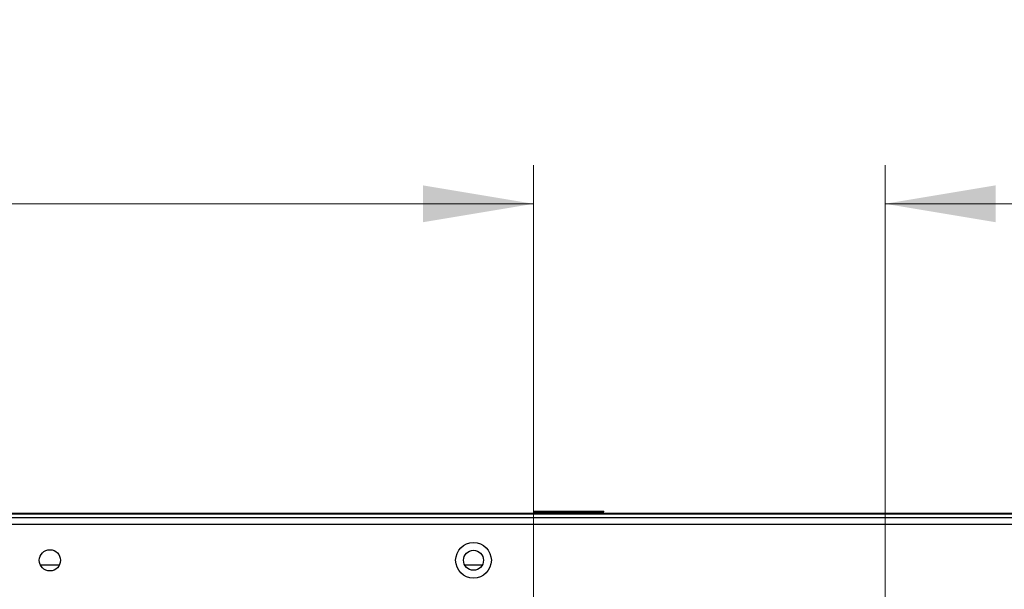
# Model space of a CAD drawing. Header units: millimetres. Extents: x 0 to 1118, y 0 to 864.
# Tile 53 of 65: x 779 to 820, y 507 to 530. Entities that reach past the tile are written whole.
import ezdxf

# ---------------------------------------------------------------- set-up
doc = ezdxf.new("R2010")
doc.units = ezdxf.units.MM
doc.styles.add('SLDTEXTSTYLE0', font='ARIAL.TTF', dxfattribs={"width": 0.948})
doc.dimstyles.new('SLDDIMSTYLE1', dxfattribs={"dimtxt": 5.650301, "dimasz": 4.572, "dimexe": 0, "dimexo": 0.0625, "dimgap": 1.412575, "dimtad": 0, "dimtih": 1, "dimtoh": 1, "dimdec": 1, "dimlfac": 4, "dimrnd": 1e-09, "dimzin": 12, "dimdsep": 46, "dimtxsty": 'SLDTEXTSTYLE0', "dimsah": 1, "dimcen": 0.09, "dimadec": 0, "dimazin": 3, "dimtfac": 1, "dimtofl": 0, "dimtmove": 0, "dimatfit": 3, "dimfxl": 1, "dimfrac": 2, "dimtolj": 1, "dimtzin": 12, "dimarcsym": 0})
doc.dimstyles.new('SLDDIMSTYLE3', dxfattribs={"dimtxt": 5.650301, "dimasz": 4.572, "dimexe": 0, "dimexo": 0.0625, "dimgap": 1.412575, "dimtad": 0, "dimtih": 1, "dimtoh": 1, "dimdec": 1, "dimlfac": 4, "dimrnd": 1e-09, "dimzin": 4, "dimdsep": 46, "dimtxsty": 'SLDTEXTSTYLE0', "dimsah": 1, "dimcen": 0.09, "dimadec": 0, "dimazin": 1, "dimtfac": 1, "dimtofl": 0, "dimtmove": 0, "dimatfit": 3, "dimfxl": 1, "dimfrac": 2, "dimtolj": 1, "dimtzin": 12, "dimarcsym": 0})

# ---------------------------------------------------------------- blocks, each defined once
blk = doc.blocks.new('_D_7')
at = {"color": 7, "linetype": 'Continuous', "lineweight": 0}
for p, q in [((814.78, 478.159), (814.78, 524.174)), ((914.78, 478.159), (914.78, 524.174)), ((814.78, 522.574), (852.492, 522.574)), ((914.78, 522.574), (877.069, 522.574))]:
    blk.add_line(p, q, dxfattribs=at)
for points in [[(814.78, 522.574), (819.352, 521.812), (819.352, 523.336)], [(914.78, 522.574), (910.208, 523.336), (910.208, 521.812)]]:
    blk.add_solid(points, dxfattribs=at)
at = {"color": 7, "linetype": 'Continuous', "lineweight": 0, "char_height": 5.8208, "attachment_point": 1, "style": 'SLDTEXTSTYLE0'}
for s, insert in [('400.0', (855.079, 530.077)), ('(15.75)', (852.492, 521.4))]:
    blk.add_mtext(s, dxfattribs=dict(at, insert=insert))
blk = doc.blocks.new('_D_10')
at = {"color": 7, "linetype": 'Continuous', "lineweight": 0}
for p, q in [((713.409, 511.394), (713.409, 524.174)), ((800.261, 484.554), (800.261, 524.174)), ((713.409, 522.574), (744.547, 522.574)), ((800.261, 522.574), (769.123, 522.574))]:
    blk.add_line(p, q, dxfattribs=at)
for points in [[(713.409, 522.574), (717.981, 521.812), (717.981, 523.336)], [(800.261, 522.574), (795.689, 523.336), (795.689, 521.812)]]:
    blk.add_solid(points, dxfattribs=at)
at = {"color": 7, "linetype": 'Continuous', "lineweight": 0, "char_height": 5.8208, "attachment_point": 1, "style": 'SLDTEXTSTYLE0'}
for s, insert in [('347.4', (747.134, 530.077)), ('(13.68)', (744.547, 521.4))]:
    blk.add_mtext(s, dxfattribs=dict(at, insert=insert))

msp = doc.modelspace()

# ---------------------------------------------------------------- linework, layer by layer
at = {"color": 7, "linetype": 'Continuous', "lineweight": 30}
for p, q in [((718.4289, 509.794), (847.8491, 509.794)), ((718.4289, 509.759), (847.8478, 509.759)), ((800.2853, 509.8735), (800.2853, 509.8535)), ((800.2853, 509.8735), (803.1603, 509.8735)), ((800.2853, 509.8535), (803.1603, 509.8535)), ((803.1603, 509.8535), (803.1603, 509.8735)), ((713.8778, 509.344), (1015.6828, 509.344)), ((1015.5061, 509.594), (714.0546, 509.594)), ((779.8827, 507.6615), (780.678, 507.6615)), ((797.4104, 507.6615), (798.1503, 507.6615))]:
    msp.add_line(p, q, dxfattribs=at)
for centre, radius in [((797.7803, 507.844), 0.7375), ((780.2803, 507.844), 0.4375), ((797.7803, 507.844), 0.4125)]:
    msp.add_circle(centre, radius, dxfattribs=at)

# ---------------------------------------------------------------- dimensions: what is measured, and where the dimension line sits
at = {"color": 7, "linetype": 'Continuous', "lineweight": 0}
for base, p1, p2, text, dimstyle, picture, middle in [((800.261, 522.5735), (713.4091, 509.7938), (800.261, 482.954), '<>\\P(13.68)', 'SLDDIMSTYLE1', '_D_10', (756.835, 522.5735)), ((914.7803, 522.5735), (814.7803, 476.559), (914.7803, 476.559), '<>\\P(15.75)', 'SLDDIMSTYLE3', '_D_7', (864.7803, 522.5735))]:
    dim = msp.add_linear_dim(base=base, p1=p1, p2=p2, text=text, dimstyle=dimstyle, dxfattribs=at)
    dim.commit()
    dim.dimension.update_dxf_attribs({"geometry": picture, "text_midpoint": middle, "dimtype": 160})

doc.saveas('drawing.dxf')
